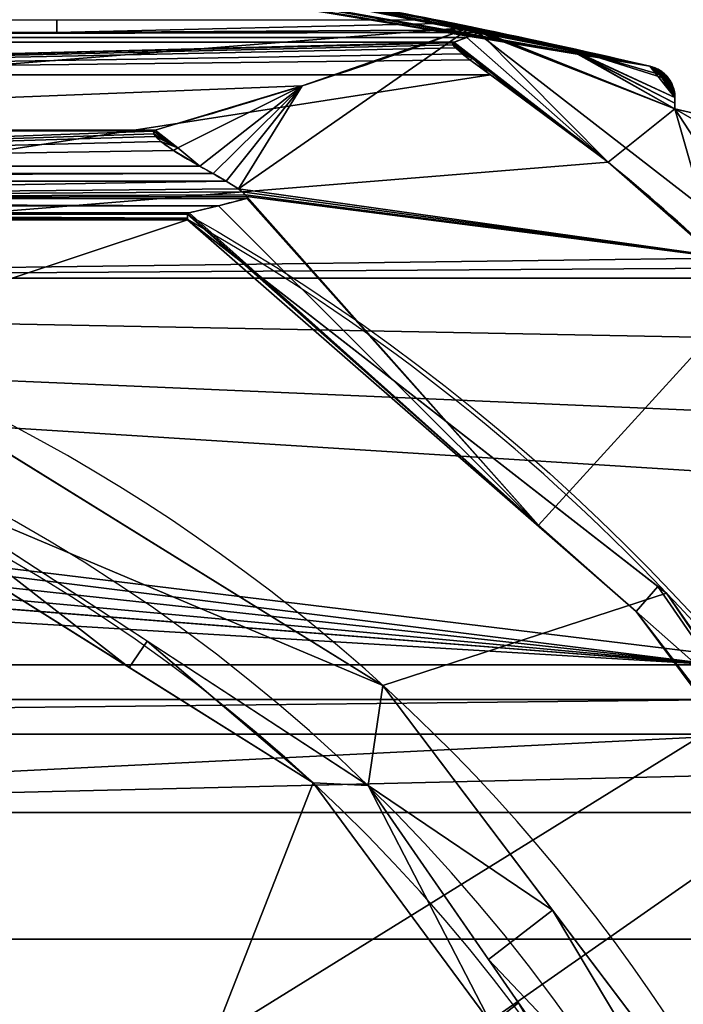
# Model space of a CAD drawing. Extents: x -256 to 256, y -221 to 221.
# Tile 41 of 47: x 51 to 92, y 61 to 121. Entities that reach past the tile are written whole.
import ezdxf

# ---------------------------------------------------------------- set-up
doc = ezdxf.new("R2010")
doc.units = 0
doc.header["$MEASUREMENT"] = 0
doc.layers.add('1', color=7, linetype='Continuous')

# ---------------------------------------------------------------- blocks, each defined once
blk = doc.blocks.new('UG_SURFACE_011')
at = {"layer": '1', "color": 253, "linetype": 'Continuous'}
for points in [[(73.453896, 80.630489, 490.155131), (46.666469, 97.207047, 490.155131), (44.549532, 92.822507, 590.207577)], [(44.549532, 92.822507, 590.207577), (72.56218, 74.503578, 590.207577), (73.453896, 80.630489, 490.155131)], [(83.825245, 66.908807, 490.155131), (73.453896, 80.630489, 490.155131), (72.56218, 74.503578, 590.207577)], [(72.56218, 74.503578, 590.207577), (79.917841, 63.878819, 590.207577), (83.825245, 66.908807, 490.155131)], [(83.825245, 66.908807, 490.155131), (79.917841, 63.878819, 590.207577), (95.382832, 47.556128, 539.301991)], [(95.382832, 47.556128, 539.301991), (97.612478, 48.667789, 490.155131), (83.825245, 66.908807, 490.155131)], [(95.382832, 47.556128, 539.301991), (79.917841, 63.878819, 590.207577), (95.276892, 41.693728, 590.207577)]]:
    blk.add_3dface(points, dxfattribs=at)
blk = doc.blocks.new('UG_SURFACE_014')
at = {"layer": '1', "color": 253, "linetype": 'Continuous'}
for points in [[(64.640276, 110.945717, 481.457382), (78.806952, 120.813936, 424.285263), (68.53234, 117.239855, 458.072215)], [(97.488701, 106.325693, 424.287081), (78.806952, 120.813936, 424.285263), (64.640276, 110.945717, 481.457382)], [(78.875363, 120.837733, 424.060285), (78.806952, 120.813936, 424.285263), (91.303177, 115.838908, 407.585263)], [(91.303177, 115.838908, 407.585263), (78.806952, 120.813936, 424.285263), (97.488701, 106.325693, 424.287081)], [(91.303177, 115.838908, 407.585263), (84.713854, 119.59406, 412.751198), (78.875363, 120.837733, 424.060285)], [(90.433441, 117.914982, 401.041657), (89.757137, 118.444726, 400.972068), (84.713854, 119.59406, 412.751198)], [(84.713854, 119.59406, 412.751198), (91.303177, 115.838908, 407.585263), (91.303177, 116.185196, 406.023592)], [(84.713854, 119.59406, 412.751198), (91.303177, 116.185196, 406.023592), (91.303177, 116.524644, 404.460847)], [(90.433441, 117.914982, 401.041657), (84.713854, 119.59406, 412.751198), (91.303177, 116.524644, 404.460847)], [(90.018407, 118.36838, 400.36878), (89.757137, 118.444726, 400.972068), (90.433441, 117.914982, 401.041657)], [(90.25041, 118.265264, 400.002807), (90.018407, 118.36838, 400.36878), (90.433441, 117.914982, 401.041657)], [(90.349488, 118.209615, 399.903089), (90.25041, 118.265264, 400.002807), (90.433441, 117.914982, 401.041657)], [(90.464577, 118.134931, 399.836481), (90.349488, 118.209615, 399.903089), (90.433441, 117.914982, 401.041657)], [(90.433441, 117.914982, 401.041657), (90.551034, 118.070833, 399.825692), (90.464577, 118.134931, 399.836481)], [(90.433441, 117.914982, 401.041657), (90.632074, 118.003666, 399.850458), (90.551034, 118.070833, 399.825692)], [(90.730637, 117.911242, 399.933279), (90.632074, 118.003666, 399.850458), (90.433441, 117.914982, 401.041657)], [(90.433441, 117.914982, 401.041657), (91.106616, 117.381364, 401.111275), (90.863802, 117.763184, 400.158674)], [(90.433441, 117.914982, 401.041657), (90.863802, 117.763184, 400.158674), (90.730637, 117.911242, 399.933279)], [(91.303177, 116.524644, 404.460847), (91.106616, 117.381364, 401.111275), (90.433441, 117.914982, 401.041657)], [(68.53234, 117.239855, 458.072215), (59.552256, 114.547618, 479.409456), (60.9231, 113.450266, 480.377674)], [(60.9231, 113.450266, 480.377674), (62.274277, 112.334996, 481.345206), (68.53234, 117.239855, 458.072215)], [(62.274277, 112.334996, 481.345206), (63.079864, 111.884616, 481.345206), (68.53234, 117.239855, 458.072215)], [(63.079864, 111.884616, 481.345206), (63.882187, 111.428462, 481.345206), (68.53234, 117.239855, 458.072215)], [(68.53234, 117.239855, 458.072215), (63.882187, 111.428462, 481.345206), (64.640276, 110.945717, 481.457382)], [(91.303177, 115.838908, 407.585263), (97.488701, 106.325693, 424.287081), (99.037364, 111.388817, 398.213178)], [(99.037364, 111.388817, 398.213178), (94.354831, 115.125954, 399.474531), (91.303177, 115.838908, 407.585263)], [(60.9231, 113.450266, 480.377674), (59.552256, 114.547618, 479.409456), (59.438426, 114.467725, 479.772478)], [(59.438426, 114.467725, 479.772478), (59.455384, 114.319883, 480.134517), (60.9231, 113.450266, 480.377674)], [(59.455384, 114.319883, 480.134517), (59.569575, 114.15723, 480.40244), (60.9231, 113.450266, 480.377674)], [(60.9231, 113.450266, 480.377674), (59.569575, 114.15723, 480.40244), (59.89372, 113.853358, 480.749339)], [(59.89372, 113.853358, 480.749339), (60.670838, 113.293372, 481.12902), (60.9231, 113.450266, 480.377674)], [(60.670838, 113.293372, 481.12902), (62.274277, 112.334996, 481.345206), (60.9231, 113.450266, 480.377674)], [(64.640276, 110.945717, 481.457382), (64.869493, 110.768206, 481.566697), (97.488701, 106.325693, 424.287081)], [(64.869493, 110.768206, 481.566697), (65.058768, 110.588849, 481.737405), (97.488701, 106.325693, 424.287081)], [(82.97424, 90.420909, 489.638716), (65.138265, 110.365756, 482.176751), (63.416056, 109.926015, 485.736579)], [(65.058768, 110.588849, 481.737405), (65.137237, 110.480726, 481.8919), (97.488701, 106.325693, 424.287081)], [(65.137237, 110.480726, 481.8919), (65.155558, 110.395163, 482.078165), (82.97424, 90.420909, 489.638716)], [(82.97424, 90.420909, 489.638716), (97.488701, 106.325693, 424.287081), (65.137237, 110.480726, 481.8919)], [(65.155558, 110.395163, 482.078165), (65.138265, 110.365756, 482.176751), (82.97424, 90.420909, 489.638716)], [(61.536141, 109.447934, 489.479899), (61.510175, 109.396152, 489.638716), (82.97424, 90.420909, 489.638716)], [(82.97424, 90.420909, 489.638716), (61.622441, 109.490581, 489.261478), (61.536141, 109.447934, 489.479899)], [(82.97424, 90.420909, 489.638716), (63.416056, 109.926015, 485.736579), (61.622441, 109.490581, 489.261478)], [(97.488701, 106.325693, 424.287081), (82.97424, 90.420909, 489.638716), (101.027876, 74.460648, 489.638716)]]:
    blk.add_3dface(points, dxfattribs=at)
blk = doc.blocks.new('UG_SURFACE_030')
at = {"layer": '1', "color": 253, "linetype": 'Continuous'}
for points in [[(63.416056, 109.926015, 485.736579), (65.138265, 110.365756, 482.176751), (-65.138265, 110.365756, 482.176751)], [(63.416056, 109.926015, 485.736579), (-65.138265, 110.365756, 482.176751), (-63.416056, 109.926015, 485.736579)], [(-63.416056, 109.926015, 485.736579), (-61.622441, 109.490581, 489.261478), (61.622441, 109.490581, 489.261478), (63.416056, 109.926015, 485.736579)]]:
    blk.add_3dface(points, dxfattribs=at)
blk = doc.blocks.new('UG_SURFACE_044')
at = {"layer": '1', "color": 253, "linetype": 'Continuous'}
for points in [[(-104.822621, 65.129064, 124.971829), (-99.710122, 72.870411, 125.143424), (99.710122, 72.870411, 125.143424), (104.822621, 65.129064, 124.971829)], [(109.335408, 57.023406, 124.792166), (-109.335408, 57.023406, 124.792166), (-104.822621, 65.129064, 124.971829)], [(104.822621, 65.129064, 124.971829), (109.335408, 57.023406, 124.792166), (-104.822621, 65.129064, 124.971829)]]:
    blk.add_3dface(points, dxfattribs=at)
blk = doc.blocks.new('UG_SURFACE_063')
at = {"layer": '1', "color": 253, "linetype": 'Continuous'}
for points in [[(-63.079864, 111.884616, 481.345206), (-63.882187, 111.428462, 481.345206), (63.079864, 111.884616, 481.345206)], [(-63.882187, 111.428462, 481.345206), (63.882187, 111.428462, 481.345206), (63.079864, 111.884616, 481.345206)], [(63.079864, 111.884616, 481.345206), (62.274277, 112.334996, 481.345206), (-62.274277, 112.334996, 481.345206), (-63.079864, 111.884616, 481.345206)]]:
    blk.add_3dface(points, dxfattribs=at)
blk = doc.blocks.new('UG_SURFACE_091')
at = {"layer": '1', "color": 253, "linetype": 'Continuous'}
for points in [[(61.498154, 123.9959, 383.905619), (-60.834765, 124.100529, 382.256031), (-78.875363, 120.837733, 424.060285)], [(-78.875363, 120.837733, 424.060285), (-72.642058, 118.596159, 446.164846), (61.498154, 123.9959, 383.905619)], [(0, 114.547618, 479.409456), (61.498154, 123.9959, 383.905619), (-72.642058, 118.596159, 446.164846)], [(78.875363, 120.837733, 424.060285), (61.498154, 123.9959, 383.905619), (0, 114.547618, 479.409456)], [(0, 114.547618, 479.409456), (68.53234, 117.239855, 458.072215), (78.875363, 120.837733, 424.060285)], [(0, 114.547618, 479.409456), (59.552256, 114.547618, 479.409456), (68.53234, 117.239855, 458.072215)]]:
    blk.add_3dface(points, dxfattribs=at)
blk = doc.blocks.new('UG_SURFACE_123')
at = {"layer": '1', "color": 253, "linetype": 'Continuous'}
for points in [[(-78.587219, 120.203316, 141.993612), (-79.350725, 120.503567, 145.410627), (79.350725, 120.503567, 145.410627)], [(-78.587219, 120.203316, 141.993612), (79.350725, 120.503567, 145.410627), (78.587219, 120.203316, 141.993612)], [(78.587219, 120.203316, 141.993612), (77.801213, 119.903512, 138.581678), (-77.801213, 119.903512, 138.581678), (-78.587219, 120.203316, 141.993612)]]:
    blk.add_3dface(points, dxfattribs=at)
blk = doc.blocks.new('UG_SURFACE_132')
at = {"layer": '1', "color": 253, "linetype": 'Continuous'}
for points in [[(-14.142135, 14.142135, 21.033864), (0, 20, 21.033864), (199.358091, 143.526331, 21.033864), (-199.358091, 143.526331, 21.033864)], [(199.358091, 143.526331, 21.033864), (0, 20, 21.033864), (14.142135, 14.142135, 21.033864)], [(14.142135, 14.142135, 21.033864), (20, 0, 21.033864), (199.358091, -143.512398, 21.033864), (199.358091, 143.526331, 21.033864)]]:
    blk.add_3dface(points, dxfattribs=at)
blk = doc.blocks.new('UG_SURFACE_180')
at = {"layer": '1', "color": 253, "linetype": 'Continuous'}
for points in [[(-97.281687, 102.705896, 133.495599), (-95.029265, 105.498686, 134.352237), (93.853258, 81.877261, 127.106741)], [(94.460718, 82.425885, 127.27502), (93.853258, 81.877261, 127.106741), (-95.029265, 105.498686, 134.352237)], [(-95.029265, 105.498686, 134.352237), (95.029265, 105.498686, 134.352237), (97.909898, 101.799332, 133.217528)], [(99.641591, 93.282945, 130.605251), (97.652614, 86.733513, 128.596321), (94.460718, 82.425885, 127.27502), (-95.029265, 105.498686, 134.352237)], [(-95.029265, 105.498686, 134.352237), (97.909898, 101.799332, 133.217528), (99.697649, 98.251939, 132.129416), (99.886507, 97.109288, 131.778926)], [(-95.029265, 105.498686, 134.352237), (99.886507, 97.109288, 131.778926), (99.641591, 93.282945, 130.605251)], [(-99.130653, 99.68809, 132.569939), (-97.281687, 102.705896, 133.495599), (93.853258, 81.877261, 127.106741)], [(-99.885508, 97.172655, 131.798357), (-99.613287, 98.521285, 132.212028), (-99.130653, 99.68809, 132.569939), (93.853258, 81.877261, 127.106741)], [(93.853258, 81.877261, 127.106741), (-99.886507, 97.109288, 131.778926), (-99.885508, 97.172655, 131.798357)], [(-99.675678, 93.540736, 130.684331), (-99.886507, 97.109288, 131.778926), (93.853258, 81.877261, 127.106741)], [(93.853258, 81.877261, 127.106741), (-93.853258, 81.877261, 127.106741), (-97.140893, 85.805215, 128.311574), (-99.675678, 93.540736, 130.684331)], [(-95.197201, 79.775728, 126.462117), (-93.853258, 81.877261, 127.106741), (93.853258, 81.877261, 127.106741), (95.197201, 79.775728, 126.462117)], [(95.197201, 79.775728, 126.462117), (96.49536, 77.644825, 125.808507), (-96.49536, 77.644825, 125.808507)], [(95.197201, 79.775728, 126.462117), (-96.49536, 77.644825, 125.808507), (-95.197201, 79.775728, 126.462117)]]:
    blk.add_3dface(points, dxfattribs=at)
blk = doc.blocks.new('UG_SURFACE_189')
at = {"layer": '1', "color": 253, "linetype": 'Continuous'}
for points in [[(90.349488, 118.209615, 399.903089), (90.464577, 118.134931, 399.836481), (89.757137, 118.444726, 285.018772)], [(90.25041, 118.265264, 400.002807), (90.349488, 118.209615, 399.903089), (89.757137, 118.444726, 285.018772)], [(89.757137, 118.444726, 285.018772), (89.757137, 118.444726, 400.972068), (90.018407, 118.36838, 400.36878)], [(89.757137, 118.444726, 285.018772), (90.018407, 118.36838, 400.36878), (90.25041, 118.265264, 400.002807)], [(90.551034, 118.070833, 399.825692), (91.303177, 116.524644, 285.097122), (89.757137, 118.444726, 285.018772)], [(90.490177, 118.116707, 170.136929), (89.757137, 118.444726, 285.018772), (91.303177, 116.524644, 285.097122)], [(89.757137, 118.444726, 285.018772), (90.464577, 118.134931, 399.836481), (90.551034, 118.070833, 399.825692)], [(89.757137, 118.444726, 285.018772), (90.490177, 118.116707, 170.136929), (90.400316, 118.178032, 170.102194)], [(89.757137, 118.444726, 285.018772), (90.400316, 118.178032, 170.102194), (90.267651, 118.256114, 169.993773)], [(90.012416, 118.370578, 169.621527), (89.757137, 118.444726, 169.06549), (89.757137, 118.444726, 285.018772)], [(89.757137, 118.444726, 285.018772), (90.267651, 118.256114, 169.993773), (90.012416, 118.370578, 169.621527)], [(91.303177, 116.524644, 285.097122), (90.590052, 118.039414, 170.133606), (90.490177, 118.116707, 170.136929)], [(91.303177, 116.524644, 285.097122), (90.551034, 118.070833, 399.825692), (90.632074, 118.003666, 399.850458)], [(90.678044, 117.962144, 170.088604), (90.590052, 118.039414, 170.133606), (91.303177, 116.524644, 285.097122)], [(90.632074, 118.003666, 399.850458), (90.730637, 117.911242, 399.933279), (91.303177, 116.524644, 285.097122)], [(90.818681, 117.816798, 169.916496), (90.678044, 117.962144, 170.088604), (91.303177, 116.524644, 285.097122)], [(91.303177, 116.524644, 285.097122), (90.730637, 117.911242, 399.933279), (90.863802, 117.763184, 400.158674)], [(90.916194, 117.695697, 169.704095), (90.818681, 117.816798, 169.916496), (91.303177, 116.524644, 285.097122)], [(90.863802, 117.763184, 400.158674), (91.106616, 117.381364, 401.111275), (91.303177, 116.524644, 285.097122)], [(91.070786, 117.451705, 169.130057), (90.916194, 117.695697, 169.704095), (91.303177, 116.524644, 285.097122)], [(91.227353, 117.065273, 167.91603), (91.070786, 117.451705, 169.130057), (91.303177, 116.524644, 285.097122)], [(91.106616, 117.381364, 401.111275), (91.303177, 116.524644, 404.460847), (91.303177, 116.524644, 285.097122)], [(91.303177, 116.524644, 285.097122), (91.303177, 116.524644, 165.733382), (91.227353, 117.065273, 167.91603)]]:
    blk.add_3dface(points, dxfattribs=at)
blk = doc.blocks.new('UG_SURFACE_216')
at = {"layer": '1', "color": 253, "linetype": 'Continuous'}
for points in [[(87.213583, 112.574942, 135.973275), (78.587219, 120.203316, 141.993612), (79.350725, 120.503567, 145.410627)], [(79.088122, 120.676085, 145.410627), (78.825139, 120.84803, 145.410627), (84.553882, 119.629368, 157.12522)], [(79.350725, 120.503567, 145.410627), (79.088122, 120.676085, 145.410627), (84.553882, 119.629368, 157.12522)], [(79.350725, 120.503567, 145.410627), (91.303177, 115.838908, 162.675008), (87.213583, 112.574942, 135.973275)], [(84.553882, 119.629368, 157.12522), (91.303177, 115.838908, 162.675008), (79.350725, 120.503567, 145.410627)], [(77.715196, 119.8695, 138.207212), (77.79967, 119.903505, 138.577476), (78.922793, 118.917204, 137.54335)], [(78.922793, 118.917204, 137.54335), (77.748835, 119.748242, 137.793407), (77.715196, 119.8695, 138.207212)], [(78.922793, 118.917204, 137.54335), (77.904768, 119.561546, 137.439445), (77.748835, 119.748242, 137.793407)], [(77.79967, 119.903505, 138.577476), (77.801213, 119.903512, 138.581678), (78.922793, 118.917204, 137.54335)], [(87.213583, 112.574942, 135.973275), (77.801213, 119.903512, 138.581678), (78.587219, 120.203316, 141.993612)], [(78.922793, 118.917204, 137.54335), (77.801213, 119.903512, 138.581678), (87.213583, 112.574942, 135.973275)], [(78.922793, 118.917204, 137.54335), (78.294724, 119.2073, 137.029395), (77.904768, 119.561546, 137.439445)], [(78.769475, 118.829049, 136.761695), (78.294724, 119.2073, 137.029395), (78.922793, 118.917204, 137.54335)], [(91.303177, 116.183303, 164.203778), (91.303177, 115.838908, 162.675008), (84.553882, 119.629368, 157.12522)], [(91.303177, 116.524644, 165.733382), (91.303177, 116.183303, 164.203778), (84.553882, 119.629368, 157.12522)], [(84.553882, 119.629368, 157.12522), (89.757137, 118.444726, 169.06549), (90.494938, 117.757402, 168.490723)], [(91.303177, 116.524644, 165.733382), (84.553882, 119.629368, 157.12522), (90.494938, 117.757402, 168.490723)], [(78.922793, 118.917204, 137.54335), (80.031738, 117.919713, 136.505216), (78.769475, 118.829049, 136.761695)], [(87.213583, 112.574942, 135.973275), (80.031738, 117.919713, 136.505216), (78.922793, 118.917204, 137.54335)], [(90.494938, 117.757402, 168.490723), (89.757137, 118.444726, 169.06549), (90.012416, 118.370578, 169.621527)], [(90.415977, 118.094385, 169.769004), (90.012416, 118.370578, 169.621527), (90.267651, 118.256114, 169.993773)], [(90.494938, 117.757402, 168.490723), (90.012416, 118.370578, 169.621527), (90.415977, 118.094385, 169.769004)], [(90.267651, 118.256114, 169.993773), (90.400316, 118.178032, 170.102194), (90.415977, 118.094385, 169.769004)], [(90.415977, 118.094385, 169.769004), (90.400316, 118.178032, 170.102194), (90.490177, 118.116707, 170.136929)], [(90.415977, 118.094385, 169.769004), (90.490177, 118.116707, 170.136929), (90.590052, 118.039414, 170.133606)], [(90.916194, 117.695697, 169.704095), (90.494938, 117.757402, 168.490723), (90.415977, 118.094385, 169.769004)], [(90.678044, 117.962144, 170.088604), (90.818681, 117.816798, 169.916496), (90.415977, 118.094385, 169.769004)], [(90.590052, 118.039414, 170.133606), (90.678044, 117.962144, 170.088604), (90.415977, 118.094385, 169.769004)], [(90.415977, 118.094385, 169.769004), (90.818681, 117.816798, 169.916496), (90.916194, 117.695697, 169.704095)], [(90.494938, 117.757402, 168.490723), (91.227353, 117.065273, 167.91603), (91.303177, 116.524644, 165.733382)], [(91.070786, 117.451705, 169.130057), (91.227353, 117.065273, 167.91603), (90.494938, 117.757402, 168.490723)], [(90.494938, 117.757402, 168.490723), (90.916194, 117.695697, 169.704095), (91.070786, 117.451705, 169.130057)], [(93.892716, 106.724739, 134.711295), (87.213583, 112.574942, 135.973275), (91.303177, 115.838908, 162.675008)], [(91.303177, 115.838908, 162.675008), (99.037364, 111.388817, 171.635643), (93.892716, 106.724739, 134.711295)], [(99.037364, 111.388817, 171.635643), (91.303177, 115.838908, 162.675008), (94.266973, 115.146481, 170.234352)], [(94.266973, 115.146481, 170.234352), (98.859452, 111.66092, 172.141507), (99.037364, 111.388817, 171.635643)], [(98.522186, 113.151409, 177.544251), (98.682866, 111.930996, 172.648922), (94.266973, 115.146481, 170.234352)], [(94.266973, 115.146481, 170.234352), (97.034506, 114.499904, 177.871764), (97.780675, 113.828093, 177.708)], [(94.266973, 115.146481, 170.234352), (97.780675, 113.828093, 177.708), (98.522186, 113.151409, 177.544251)], [(94.266973, 115.146481, 170.234352), (98.682866, 111.930996, 172.648922), (98.859452, 111.66092, 172.141507)], [(97.780675, 113.828093, 177.708), (97.034506, 114.499904, 177.871764), (97.149618, 114.461437, 178.148389)], [(97.780675, 113.828093, 177.708), (97.149618, 114.461437, 178.148389), (97.519122, 114.28988, 178.817391)], [(97.780675, 113.828093, 177.708), (97.519122, 114.28988, 178.817391), (97.688504, 114.182822, 178.993925)], [(97.780675, 113.828093, 177.708), (97.688504, 114.182822, 178.993925), (97.807825, 114.094436, 179.058537)], [(97.807825, 114.094436, 179.058537), (97.914323, 114.004999, 179.067656), (97.780675, 113.828093, 177.708)], [(97.914323, 114.004999, 179.067656), (98.011345, 113.913469, 179.029629), (97.780675, 113.828093, 177.708)], [(97.780675, 113.828093, 177.708), (98.011345, 113.913469, 179.029629), (98.152004, 113.760076, 178.879231)], [(98.252617, 113.63133, 178.684205), (98.522186, 113.151409, 177.544251), (97.780675, 113.828093, 177.708)], [(97.780675, 113.828093, 177.708), (98.152004, 113.760076, 178.879231), (98.252617, 113.63133, 178.684205)], [(99.037364, 111.388817, 171.635643), (97.621933, 102.927856, 134.711295), (93.892716, 106.724739, 134.711295)], [(97.621933, 102.927856, 134.711295), (99.037364, 111.388817, 171.635643), (102.711111, 110.209048, 181.363791)], [(102.711111, 110.209048, 181.363791), (104.122981, 109.75565, 185.518414), (97.621933, 102.927856, 134.711295)], [(108.395644, 91.958664, 134.711295), (97.621933, 102.927856, 134.711295), (104.122981, 109.75565, 185.518414)], [(104.122981, 109.75565, 185.518414), (106.060639, 109.1334, 191.220194), (113.224231, 103.310212, 198.650986)], [(104.122981, 109.75565, 185.518414), (113.224231, 103.310212, 198.650986), (108.395644, 91.958664, 134.711295)], [(113.01592, 103.701405, 199.422076), (113.224231, 103.310212, 198.650986), (106.060639, 109.1334, 191.220194)], [(111.156985, 105.844066, 200.159997), (106.060639, 109.1334, 191.220194), (107.267186, 108.733475, 194.973037)], [(113.01592, 103.701405, 199.422076), (106.060639, 109.1334, 191.220194), (111.156985, 105.844066, 200.159997)], [(107.267186, 108.733475, 194.973037), (109.523237, 107.533723, 200.159997), (111.156985, 105.844066, 200.159997)], [(111.156985, 105.844066, 200.159997), (112.764664, 104.12959, 200.159997), (113.01592, 103.701405, 199.422076)], [(108.395644, 91.958664, 134.711295), (113.224231, 103.310212, 198.650986), (124.305494, 89.597039, 200.159997)], [(113.224231, 103.310212, 198.650986), (113.408744, 103.268176, 199.405611), (124.305494, 89.597039, 200.159997)], [(113.408744, 103.268176, 199.405611), (113.593832, 103.224427, 200.159997), (124.305494, 89.597039, 200.159997)], [(124.305494, 89.597039, 200.159997), (115.006782, 82.904175, 134.711295), (108.395644, 91.958664, 134.711295)], [(132.241338, 62.552854, 156.010777), (115.006782, 82.904175, 134.711295), (124.305494, 89.597039, 200.159997)], [(136.312276, 66.666193, 188.328192), (124.305494, 89.597039, 200.159997), (127.134725, 85.997678, 200.159997)], [(124.305494, 89.597039, 200.159997), (136.312276, 66.666193, 188.328192), (132.241338, 62.552854, 156.010777)], [(127.134725, 85.997678, 200.159997), (138.084695, 67.018345, 200.159997), (136.312276, 66.666193, 188.328192)], [(125.431359, 69.145918, 140.052482), (120.600559, 75.243056, 134.711295), (115.006782, 82.904175, 134.711295)], [(129.618928, 64.006999, 146.84613), (125.431359, 69.145918, 140.052482), (115.006782, 82.904175, 134.711295)], [(115.006782, 82.904175, 134.711295), (132.241338, 62.552854, 156.010777), (132.113844, 62.392242, 155.014783)], [(131.217197, 62.531799, 151.003703), (129.618928, 64.006999, 146.84613), (115.006782, 82.904175, 134.711295)], [(115.006782, 82.904175, 134.711295), (132.113844, 62.392242, 155.014783), (131.217197, 62.531799, 151.003703)]]:
    blk.add_3dface(points, dxfattribs=at)
blk = doc.blocks.new('UG_SURFACE_242')
at = {"layer": '1', "color": 253, "linetype": 'Continuous'}
for points in [[(61.536141, 109.447934, 489.479899), (61.622441, 109.490581, 489.261478), (0, 109.490581, 489.261478)], [(61.510175, 109.396152, 489.638716), (61.536141, 109.447934, 489.479899), (0, 109.490581, 489.261478)], [(61.513137, 109.159343, 490.053952), (61.510175, 109.396152, 489.638716), (0, 109.490581, 489.261478)], [(61.513137, 109.159343, 490.053952), (0, 109.490581, 489.261478), (30.763969, 109.072223, 490.155131)], [(30.763969, 109.072223, 490.155131), (61.527938, 109.072223, 490.155131), (61.513137, 109.159343, 490.053952)]]:
    blk.add_3dface(points, dxfattribs=at)
blk = doc.blocks.new('UG_SURFACE_255')
at = {"layer": '1', "color": 253, "linetype": 'Continuous'}
for points in [[(59.438426, 114.467725, 479.772478), (59.552256, 114.547618, 479.409456), (0, 114.547618, 479.409456)], [(59.438426, 114.467725, 479.772478), (0, 114.547618, 479.409456), (0, 112.334996, 481.345206)], [(0, 112.334996, 481.345206), (59.455384, 114.319883, 480.134517), (59.438426, 114.467725, 479.772478)], [(59.569575, 114.15723, 480.40244), (59.455384, 114.319883, 480.134517), (0, 112.334996, 481.345206)], [(59.89372, 113.853358, 480.749339), (59.569575, 114.15723, 480.40244), (0, 112.334996, 481.345206)], [(60.670838, 113.293372, 481.12902), (59.89372, 113.853358, 480.749339), (0, 112.334996, 481.345206)], [(0, 112.334996, 481.345206), (62.274277, 112.334996, 481.345206), (60.670838, 113.293372, 481.12902)]]:
    blk.add_3dface(points, dxfattribs=at)
blk = doc.blocks.new('UG_SURFACE_268')
at = {"layer": '1', "color": 253, "linetype": 'Continuous'}
for points in [[(63.882187, 111.428462, 481.345206), (0, 111.428462, 481.345206), (0, 110.365756, 482.176751)], [(0, 110.365756, 482.176751), (64.640276, 110.945717, 481.457382), (63.882187, 111.428462, 481.345206)], [(0, 110.365756, 482.176751), (64.869493, 110.768206, 481.566697), (64.640276, 110.945717, 481.457382)], [(65.058768, 110.588849, 481.737405), (64.869493, 110.768206, 481.566697), (0, 110.365756, 482.176751)], [(65.137237, 110.480726, 481.8919), (65.058768, 110.588849, 481.737405), (0, 110.365756, 482.176751)], [(0, 110.365756, 482.176751), (65.155558, 110.395163, 482.078165), (65.137237, 110.480726, 481.8919)], [(0, 110.365756, 482.176751), (65.138265, 110.365756, 482.176751), (65.155558, 110.395163, 482.078165)]]:
    blk.add_3dface(points, dxfattribs=at)
blk = doc.blocks.new('UG_SURFACE_269')
at = {"layer": '1', "color": 253, "linetype": 'Continuous'}
blk.add_3dface([(-178.102449, 122.499682, -122.971885), (188.013703, 122.499682, -122.971885), (188.013703, -122.499682, -122.971885), (-178.102449, -122.499682, -122.971885)], dxfattribs=at)
blk = doc.blocks.new('UG_SURFACE_281')
at = {"layer": '1', "color": 253, "linetype": 'Continuous'}
for points in [[(39.164152, 96.344292, 590.207577), (37.161097, 94.776548, 592.362344), (57.951752, 81.727393, 592.362344)], [(57.951752, 81.727393, 592.362344), (59.061773, 83.332196, 590.207577), (39.164152, 96.344292, 590.207577)], [(59.061773, 83.332196, 590.207577), (57.951752, 81.727393, 592.362344), (69.192581, 74.67214, 592.362344)], [(69.192581, 74.67214, 592.362344), (72.56218, 74.503578, 590.207577), (59.061773, 83.332196, 590.207577)], [(72.56218, 74.503578, 590.207577), (69.192581, 74.67214, 592.362344), (80.090992, 59.931271, 592.362344)], [(80.090992, 59.931271, 592.362344), (81.74409, 61.24093, 590.207577), (72.56218, 74.503578, 590.207577)], [(81.74409, 61.24093, 590.207577), (80.090992, 59.931271, 592.362344), (91.675259, 44.262733, 592.362344)], [(91.675259, 44.262733, 592.362344), (95.276892, 41.693728, 590.207577), (81.74409, 61.24093, 590.207577)]]:
    blk.add_3dface(points, dxfattribs=at)
blk = doc.blocks.new('UG_SURFACE_282')
at = {"layer": '1', "color": 253, "linetype": 'Continuous'}
for points in [[(69.192581, 74.67214, 592.362344), (37.161097, 94.776548, 592.362344), (0.001263, 101.801485, 592.362344), (0.001263, -101.801485, 592.362344)], [(0.001263, -101.801485, 592.362344), (91.675259, 44.262733, 592.362344), (69.192581, 74.67214, 592.362344)]]:
    blk.add_3dface(points, dxfattribs=at)
blk = doc.blocks.new('UG_SURFACE_313')
at = {"layer": '1', "color": 253, "linetype": 'Continuous'}
for points in [[(80.031738, 117.919713, 136.505216), (87.213583, 112.574942, 135.973275), (0, 105.498686, 134.352237)], [(0, 105.498686, 134.352237), (0, 117.919713, 136.505216), (80.031738, 117.919713, 136.505216)], [(0, 105.498686, 134.352237), (87.213583, 112.574942, 135.973275), (93.892716, 106.724739, 134.711295)], [(93.892716, 106.724739, 134.711295), (94.467767, 106.11774, 134.537771), (0, 105.498686, 134.352237)], [(94.467767, 106.11774, 134.537771), (95.029265, 105.498686, 134.352237), (0, 105.498686, 134.352237)]]:
    blk.add_3dface(points, dxfattribs=at)
blk = doc.blocks.new('UG_SURFACE_334')
at = {"layer": '1', "color": 253, "linetype": 'Continuous'}
for points in [[(26.767645, 121.28593, 145.410627), (53.53529, 121.28593, 145.410627), (53.53529, 120.503567, 145.410627), (26.767645, 120.503567, 145.410627)], [(53.53529, 120.503567, 145.410627), (53.53529, 121.28593, 145.410627), (76.657422, 121.28593, 145.410627), (77.741586, 121.068507, 145.410627)], [(77.741586, 121.068507, 145.410627), (78.825139, 120.84803, 145.410627), (79.088122, 120.676085, 145.410627), (53.53529, 120.503567, 145.410627)], [(79.088122, 120.676085, 145.410627), (79.350725, 120.503567, 145.410627), (53.53529, 120.503567, 145.410627)]]:
    blk.add_3dface(points, dxfattribs=at)
blk = doc.blocks.new('UG_SURFACE_351')
at = {"layer": '1', "color": 253, "linetype": 'Continuous'}
for points in [[(61.510175, 109.396152, 489.638716), (61.513137, 109.159343, 490.053952), (61.527938, 109.072223, 490.155131)], [(88.938996, 85.147783, 489.638716), (61.510175, 109.396152, 489.638716), (61.527938, 109.072223, 490.155131)], [(61.527938, 109.072223, 490.155131), (90.260796, 86.66756, 490.155131), (88.938996, 85.147783, 489.638716)], [(88.938996, 85.147783, 489.638716), (90.260796, 86.66756, 490.155131), (111.668393, 55.675808, 490.614682)], [(111.668393, 55.675808, 490.614682), (90.260796, 86.66756, 490.155131), (90.783715, 86.259812, 490.155131)], [(90.783715, 86.259812, 490.155131), (112.072214, 55.877145, 490.155131), (111.668393, 55.675808, 490.614682)], [(111.160167, 55.422414, 490.918487), (101.027876, 74.460648, 489.638716), (88.938996, 85.147783, 489.638716)], [(111.668393, 55.675808, 490.614682), (111.160167, 55.422414, 490.918487), (88.938996, 85.147783, 489.638716)]]:
    blk.add_3dface(points, dxfattribs=at)
blk = doc.blocks.new('UG_SURFACE_367')
at = {"layer": '1', "color": 253, "linetype": 'Continuous'}
for points in [[(94.266973, 115.146481, 170.234352), (91.303177, 115.838908, 162.675008), (91.303177, 115.838908, 407.585263)], [(94.266973, 115.146481, 170.234352), (91.303177, 115.838908, 407.585263), (94.354831, 115.125954, 399.474531)], [(94.354831, 115.125954, 399.474531), (97.034506, 114.499904, 391.226351), (97.034506, 114.499904, 177.871764), (94.266973, 115.146481, 170.234352)]]:
    blk.add_3dface(points, dxfattribs=at)
blk = doc.blocks.new('UG_SURFACE_369')
at = {"layer": '1', "color": 253, "linetype": 'Continuous'}
for points in [[(91.303177, 116.183303, 164.203778), (91.303177, 116.524644, 165.733382), (91.303177, 116.524644, 404.460847), (91.303177, 116.185196, 406.023592)], [(91.303177, 116.185196, 406.023592), (91.303177, 115.838908, 407.585263), (91.303177, 116.183303, 164.203778)], [(91.303177, 115.838908, 407.585263), (91.303177, 115.838908, 162.675008), (91.303177, 116.183303, 164.203778)]]:
    blk.add_3dface(points, dxfattribs=at)
blk = doc.blocks.new('UG_SURFACE_371')
at = {"layer": '1', "color": 253, "linetype": 'Continuous'}
for points in [[(77.79967, 119.903505, 138.577476), (0, 117.919713, 136.505216), (0, 119.903512, 138.581678)], [(0, 119.903512, 138.581678), (77.801213, 119.903512, 138.581678), (77.79967, 119.903505, 138.577476)], [(77.79967, 119.903505, 138.577476), (77.715196, 119.8695, 138.207212), (0, 117.919713, 136.505216)], [(0, 117.919713, 136.505216), (77.715196, 119.8695, 138.207212), (77.748835, 119.748242, 137.793407)], [(77.748835, 119.748242, 137.793407), (77.904768, 119.561546, 137.439445), (0, 117.919713, 136.505216)], [(0, 117.919713, 136.505216), (77.904768, 119.561546, 137.439445), (78.294724, 119.2073, 137.029395)], [(0, 117.919713, 136.505216), (78.294724, 119.2073, 137.029395), (78.769475, 118.829049, 136.761695)], [(78.769475, 118.829049, 136.761695), (80.031738, 117.919713, 136.505216), (0, 117.919713, 136.505216)]]:
    blk.add_3dface(points, dxfattribs=at)
blk = doc.blocks.new('UG_SURFACE_420')
at = {"layer": '1', "color": 253, "linetype": 'Continuous'}
for points in [[(96.49536, 77.644825, 125.808507), (98.025903, 75.232349, 125.27056), (0, 72.870411, 125.143424)], [(0, 72.870411, 125.143424), (0, 77.644825, 125.808507), (96.49536, 77.644825, 125.808507)], [(98.025903, 75.232349, 125.27056), (99.710122, 72.870411, 125.143424), (0, 72.870411, 125.143424)]]:
    blk.add_3dface(points, dxfattribs=at)
blk = doc.blocks.new('UG_SURFACE_445')
at = {"layer": '1', "color": 253, "linetype": 'Continuous'}
for points in [[(61.527938, 109.072223, 490.155131), (0, 109.072223, 490.155131), (39.38403, 101.713561, 490.155131)], [(39.38403, 101.713561, 490.155131), (73.453896, 80.630489, 490.155131), (90.783715, 86.259812, 490.155131), (61.527938, 109.072223, 490.155131)], [(73.453896, 80.630489, 490.155131), (97.612478, 48.667789, 490.155131), (112.072214, 55.877145, 490.155131), (90.783715, 86.259812, 490.155131)]]:
    blk.add_3dface(points, dxfattribs=at)
blk = doc.blocks.new('UG_SURFACE_453')
at = {"layer": '1', "color": 253, "linetype": 'Continuous'}
for points in [[(89.757137, 118.444726, 169.06549), (63.538685, 123.666771, 151.177898), (38.227696, 126.976773, 198.226169)], [(45.952484, 126.143813, 252.040654), (89.757137, 118.444726, 169.06549), (38.227696, 126.976773, 198.226169)], [(40.399536, 126.758203, 281.886905), (40.129591, 126.786038, 285.10946), (89.757137, 118.444726, 285.018772)], [(89.757137, 118.444726, 285.018772), (40.129591, 126.786038, 285.10946), (40.629145, 126.734391, 311.264008)], [(45.952484, 126.143813, 252.040654), (40.399536, 126.758203, 281.886905), (89.757137, 118.444726, 285.018772)], [(40.629145, 126.734391, 311.264008), (45.625247, 126.182228, 337.622911), (89.757137, 118.444726, 285.018772)], [(45.625247, 126.182228, 337.622911), (48.329901, 125.856265, 347.224146), (89.757137, 118.444726, 285.018772)], [(89.757137, 118.444726, 285.018772), (89.757137, 118.444726, 169.06549), (45.952484, 126.143813, 252.040654)], [(48.329901, 125.856265, 347.224146), (61.498154, 123.9959, 383.905619), (89.757137, 118.444726, 285.018772)], [(89.757137, 118.444726, 400.972068), (89.757137, 118.444726, 285.018772), (61.498154, 123.9959, 383.905619)], [(61.498154, 123.9959, 383.905619), (78.875363, 120.837733, 424.060285), (84.713854, 119.59406, 412.751198)], [(61.498154, 123.9959, 383.905619), (84.713854, 119.59406, 412.751198), (89.757137, 118.444726, 400.972068)], [(65.190405, 123.392276, 147.276253), (63.538685, 123.666771, 151.177898), (89.757137, 118.444726, 169.06549)], [(89.757137, 118.444726, 169.06549), (65.561824, 123.329557, 146.96157), (65.190405, 123.392276, 147.276253)], [(89.757137, 118.444726, 169.06549), (66.945419, 123.092681, 146.419838), (65.561824, 123.329557, 146.96157)], [(89.757137, 118.444726, 169.06549), (72.76471, 122.040473, 145.549312), (66.945419, 123.092681, 146.419838)], [(89.757137, 118.444726, 169.06549), (76.657422, 121.28593, 145.410627), (72.76471, 122.040473, 145.549312)], [(89.757137, 118.444726, 169.06549), (77.741586, 121.068507, 145.410627), (76.657422, 121.28593, 145.410627)], [(84.553882, 119.629368, 157.12522), (78.825139, 120.84803, 145.410627), (77.741586, 121.068507, 145.410627)], [(77.741586, 121.068507, 145.410627), (89.757137, 118.444726, 169.06549), (84.553882, 119.629368, 157.12522)]]:
    blk.add_3dface(points, dxfattribs=at)

msp = doc.modelspace()

# ---------------------------------------------------------------- linework, layer by layer
at = {"layer": '1', "color": 43, "linetype": 'Continuous'}
for p, q in [((-79.351, 120.504, 145.411), (79.351, 120.504, 145.411)), ((-77.801, 119.904, 138.582), (77.801, 119.904, 138.582)), ((-80.032, 117.92, 136.505), (80.032, 117.92, 136.505)), ((89.757, 118.445, 400.972), (89.757, 118.445, 169.065)), ((91.303, 116.525, 404.461), (91.303, 116.525, 165.733)), ((91.303, 115.839, 407.585), (91.303, 115.839, 162.675)), ((-59.552, 114.548, 479.409), (59.552, 114.548, 479.409)), ((-62.274, 112.335, 481.345), (62.274, 112.335, 481.345)), ((-63.882, 111.428, 481.345), (63.882, 111.428, 481.345)), ((-65.138, 110.366, 482.177), (65.138, 110.366, 482.177)), ((-61.622, 109.491, 489.261), (61.622, 109.491, 489.261)), ((61.528, 109.072, 490.155), (0, 109.072, 490.155)), ((-95.029, 105.499, 134.352), (95.029, 105.499, 134.352)), ((-96.495, 77.645, 125.809), (96.495, 77.645, 125.809)), ((-99.71, 72.87, 125.143), (99.71, 72.87, 125.143))]:
    msp.add_line(p, q, dxfattribs=at)
at = {"layer": '1', "color": 43, "linetype": 'Continuous', "extrusion": (4.5297e-12, -1.4e-15, -1)}
msp.add_arc((0, -263.772, -145.411), 392.615, 101.25924, 101.58198, dxfattribs=at)
at = {"layer": '1', "color": 43, "linetype": 'Continuous'}
for centre, radius, start, end in [((0, 0, 145.411), 144.283, 56.63539, 56.88493), ((0, 0, 490.155), 109.072, 26.5, 90), ((0, 0, 490.155), 125.23, 26.5, 60.57254), ((0, 0, 590.208), 104, 1.51263, 90), ((0, 0, 592.362), 101.801, 4.3632, 89.99929)]:
    msp.add_arc(centre, radius, start, end, dxfattribs=at)
at = {"layer": '1', "color": 43, "linetype": 'Continuous', "extrusion": (0, 0, -1)}
for centre, radius, start, end in [((0, 0, -481.345), 128.442, 119.00233, 119.82574), ((0, 0, -489.639), 125.503, 119.34774, 240.65226)]:
    msp.add_arc(centre, radius, start, end, dxfattribs=at)
at = {"layer": '1', "color": 43, "linetype": 'Continuous'}
for points, knots in [([(78.875, 120.838, 424.06), (72.71, 122.102, 410.51), (66.714, 123.174, 396.878), (55.598, 124.926, 369.234), (50.442, 125.609, 355.237), (42.484, 126.558, 326.269), (39.881, 126.811, 311.542), (39.694, 126.831, 289.178), (40.246, 126.776, 281.615), (42.414, 126.546, 266.699), (44.01, 126.373, 259.337), (45.952, 126.144, 252.041)], [0, 0, 0, 0, 0.25, 0.25, 0.5, 0.5, 0.75, 0.75, 0.875, 0.875, 1, 1, 1, 1]), ([(78.875, 120.838, 424.06), (76.562, 119.955, 433.516), (73.848, 118.985, 442.869), (67.481, 116.881, 461.336), (63.834, 115.749, 470.451), (59.552, 114.548, 479.409)], [0, 0, 0, 0, 0.5, 0.5, 1, 1, 1, 1]), ([(80.032, 117.92, 136.505), (79.464, 118.309, 136.523), (78.898, 118.715, 136.637), (78.17, 119.308, 137.103), (77.948, 119.503, 137.313), (77.688, 119.809, 137.883), (77.679, 119.904, 138.251), (77.801, 119.904, 138.582)], [0, 0, 0, 0, 0.5, 0.5, 0.75, 0.75, 1, 1, 1, 1]), ([(89.757, 118.445, 400.972), (89.855, 118.423, 400.713), (89.961, 118.394, 400.456), (90.237, 118.279, 399.989), (90.474, 118.147, 399.739), (90.842, 117.813, 399.993), (90.918, 117.7, 400.267), (91.05, 117.497, 400.761), (91.095, 117.409, 401.019), (91.279, 116.999, 402.323), (91.303, 116.755, 403.39), (91.303, 116.525, 404.461)], [0, 0, 0, 0, 0.125, 0.125, 0.25, 0.25, 0.375, 0.375, 0.5, 0.5, 1, 1, 1, 1]), ([(91.303, 116.525, 165.733), (91.303, 116.754, 166.766), (91.279, 117.001, 167.801), (91.091, 117.417, 169.042), (91.045, 117.506, 169.289), (90.908, 117.713, 169.756), (90.826, 117.832, 170.012), (90.457, 118.159, 170.214), (90.234, 118.28, 169.985), (89.961, 118.395, 169.55), (89.854, 118.424, 169.308), (89.757, 118.445, 169.065)], [0, 0, 0, 0, 0.5, 0.5, 0.625, 0.625, 0.75, 0.75, 0.875, 0.875, 1, 1, 1, 1]), ([(59.552, 114.548, 479.409), (59.385, 114.501, 479.758), (59.405, 114.339, 480.155), (59.771, 113.934, 480.707), (60.054, 113.718, 480.882), (60.941, 113.097, 481.267), (61.606, 112.705, 481.345), (62.274, 112.335, 481.345)], [0, 0, 0, 0, 0.25, 0.25, 0.5, 0.5, 1, 1, 1, 1]), ([(63.882, 111.428, 481.345), (64.144, 111.278, 481.345), (64.405, 111.116, 481.374), (64.64, 110.946, 481.457), (64.721, 110.887, 481.486), (64.798, 110.828, 481.522), (64.869, 110.768, 481.567), (64.941, 110.708, 481.612), (65.007, 110.647, 481.668), (65.059, 110.589, 481.737), (65.092, 110.551, 481.783), (65.12, 110.514, 481.835), (65.137, 110.481, 481.892), (65.155, 110.447, 481.949), (65.161, 110.418, 482.014), (65.156, 110.395, 482.078), (65.153, 110.384, 482.111), (65.147, 110.374, 482.144), (65.138, 110.366, 482.177)], [0, 0, 0, 0, 0.4457, 0.4457, 0.4457, 0.596597, 0.596597, 0.596597, 0.749087, 0.749087, 0.749087, 0.848721, 0.848721, 0.848721, 0.9496, 0.9496, 0.9496, 1, 1, 1, 1]), ([(61.622, 109.491, 489.261), (61.591, 109.483, 489.322), (61.565, 109.472, 489.383), (61.526, 109.441, 489.511), (61.514, 109.42, 489.576), (61.51, 109.396, 489.639)], [0, 0, 0, 0, 0.5, 0.5, 1, 1, 1, 1]), ([(61.51, 109.396, 489.639), (61.501, 109.339, 489.787), (61.5, 109.258, 489.929), (61.513, 109.159, 490.054), (61.517, 109.132, 490.089), (61.522, 109.103, 490.123), (61.528, 109.072, 490.155)], [0, 0, 0, 0, 0.782844, 0.782844, 0.782844, 1, 1, 1, 1])]:
    msp.add_open_spline(points, degree=3, knots=knots, dxfattribs=at)
for points in [[(77.801, 119.904, 138.582), (78.333, 120.103, 140.855), (78.849, 120.303, 143.131), (79.351, 120.504, 145.411)], [(89.757, 118.445, 169.065), (86.45, 119.221, 161.035), (82.835, 120.026, 153.139), (78.825, 120.848, 145.411)], [(78.875, 120.838, 424.06), (83.044, 119.983, 416.684), (86.651, 119.174, 408.977), (89.757, 118.445, 400.972)], [(93.893, 106.725, 134.711), (89.617, 110.797, 135.848), (84.98, 114.523, 136.35), (80.032, 117.92, 136.505)], [(91.303, 115.839, 162.675), (91.303, 115.954, 163.184), (91.303, 116.184, 164.204), (91.303, 116.411, 165.223), (91.303, 116.525, 165.733)], [(91.303, 116.525, 404.461), (91.303, 116.413, 404.982), (91.303, 116.186, 406.024), (91.303, 115.955, 407.065), (91.303, 115.839, 407.585)], [(91.303, 115.839, 407.585), (93.468, 115.333, 402.226), (95.367, 114.89, 396.769), (97.035, 114.5, 391.226)], [(97.035, 114.5, 177.872), (95.251, 114.917, 172.756), (93.349, 115.361, 167.687), (91.303, 115.839, 162.675)], [(65.138, 110.366, 482.177), (64.014, 110.071, 484.561), (62.842, 109.779, 486.924), (61.622, 109.491, 489.261)]]:
    msp.add_open_spline(points, degree=3, dxfattribs=at)

# ---------------------------------------------------------------- block references
for name in ['UG_SURFACE_269', 'UG_SURFACE_132', 'UG_SURFACE_453', 'UG_SURFACE_091', 'UG_SURFACE_334', 'UG_SURFACE_123', 'UG_SURFACE_014', 'UG_SURFACE_216', 'UG_SURFACE_371', 'UG_SURFACE_313', 'UG_SURFACE_189', 'UG_SURFACE_369', 'UG_SURFACE_367', 'UG_SURFACE_255', 'UG_SURFACE_063', 'UG_SURFACE_268', 'UG_SURFACE_030', 'UG_SURFACE_242', 'UG_SURFACE_011', 'UG_SURFACE_445', 'UG_SURFACE_351', 'UG_SURFACE_180', 'UG_SURFACE_281', 'UG_SURFACE_282', 'UG_SURFACE_420', 'UG_SURFACE_044']:
    msp.add_blockref(name, (0, 0))

doc.saveas('drawing.dxf')
